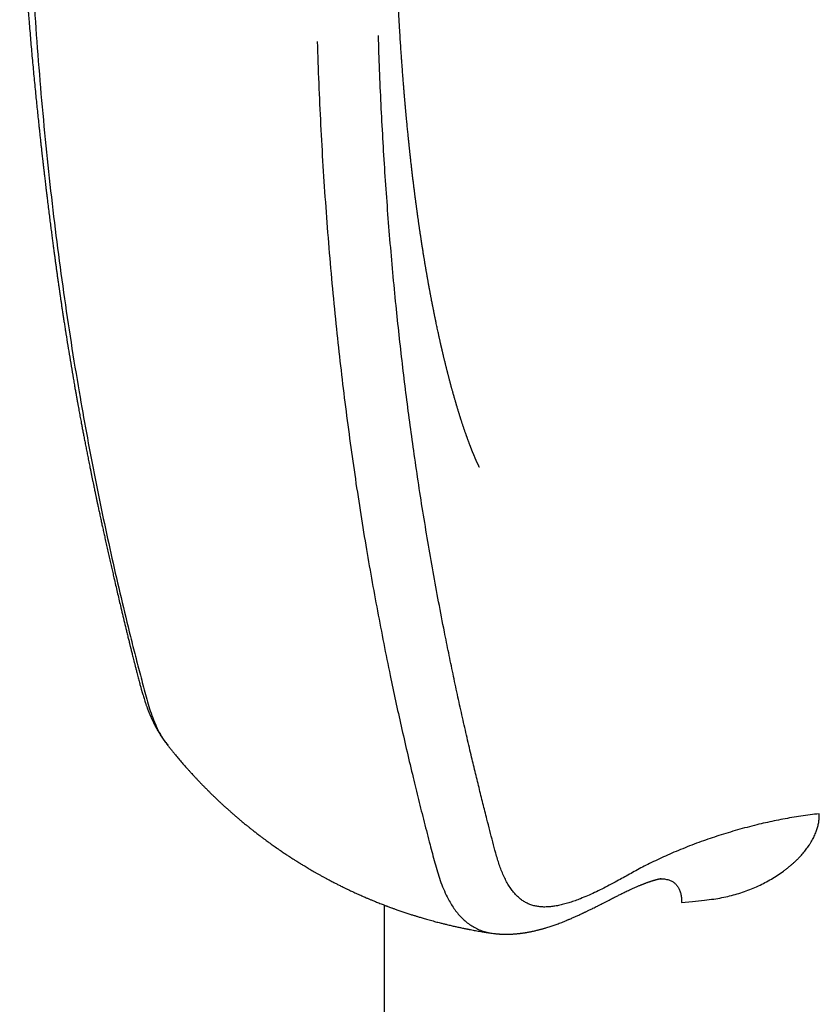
# Model space of a CAD drawing. Header units: millimetres. Extents: x 8 to 384, y 12 to 695.
# Tile 4 of 17: x 313 to 339, y 152 to 184. Entities that reach past the tile are written whole.
import ezdxf

# ---------------------------------------------------------------- set-up
doc = ezdxf.new("R2010")
doc.units = ezdxf.units.MM

msp = doc.modelspace()

# ---------------------------------------------------------------- linework, layer by layer
at = {"color": 7, "linetype": 'Continuous', "lineweight": 30}
for p, q in [((324.851, 155.454), (324.851, 143.38)), ((334.611, 155.535), (334.964, 155.567))]:
    msp.add_line(p, q, dxfattribs=at)
for points, knots in [([(312.903, 189.746), (312.907, 189.618), (312.915, 189.366), (312.929, 188.994), (312.944, 188.635), (312.96, 188.289), (312.976, 187.955), (312.992, 187.633), (313.008, 187.345), (313.023, 187.089), (313.036, 186.863), (313.05, 186.644), (313.063, 186.435), (313.076, 186.235), (313.089, 186.045), (313.101, 185.867), (313.113, 185.701), (313.124, 185.545), (313.135, 185.4), (313.143, 185.284), (313.15, 185.196), (313.155, 185.132), (313.159, 185.073), (313.163, 185.022), (313.166, 184.981), (313.168, 184.951), (313.17, 184.93), (313.171, 184.913), (313.173, 184.891), (313.175, 184.864), (313.178, 184.829), (313.181, 184.788), (313.185, 184.738), (313.19, 184.679), (313.195, 184.611), (313.202, 184.534), (313.208, 184.449), (313.23, 184.189), (313.266, 183.758), (313.319, 183.165), (313.374, 182.58), (313.428, 182.026), (313.482, 181.5), (313.522, 181.114), (313.551, 180.844), (313.568, 180.688), (313.585, 180.536), (313.601, 180.39), (313.615, 180.261), (313.628, 180.148), (313.639, 180.049), (313.648, 179.972), (313.654, 179.915), (313.658, 179.877), (313.663, 179.84), (313.666, 179.807), (313.67, 179.778), (313.672, 179.756), (313.674, 179.739), (313.676, 179.727), (313.677, 179.713), (313.679, 179.694), (313.682, 179.667), (313.686, 179.632), (313.692, 179.588), (313.698, 179.533), (313.705, 179.468), (313.714, 179.394), (313.724, 179.31), (313.735, 179.218), (313.746, 179.119), (313.759, 179.014), (313.772, 178.905), (313.785, 178.793), (313.799, 178.682), (313.817, 178.53), (313.841, 178.338), (313.869, 178.111), (313.896, 177.895), (313.922, 177.69), (313.947, 177.497), (313.97, 177.316), (313.993, 177.146), (314.015, 176.98), (314.035, 176.83), (314.054, 176.691), (314.071, 176.563), (314.089, 176.431), (314.108, 176.296), (314.127, 176.158), (314.147, 176.017), (314.164, 175.895), (314.178, 175.798), (314.188, 175.73), (314.196, 175.672), (314.203, 175.625), (314.208, 175.59), (314.211, 175.565), (314.214, 175.546), (314.217, 175.526), (314.221, 175.5), (314.226, 175.464), (314.233, 175.418), (314.241, 175.362), (314.25, 175.302), (314.259, 175.239), (314.272, 175.151), (314.289, 175.034), (314.311, 174.893), (314.333, 174.748), (314.355, 174.6), (314.379, 174.446), (314.415, 174.214), (314.464, 173.905), (314.526, 173.521), (314.591, 173.131), (314.64, 172.84), (314.673, 172.65), (314.688, 172.564), (314.702, 172.482), (314.716, 172.406), (314.728, 172.337), (314.739, 172.274), (314.749, 172.217), (314.758, 172.169), (314.765, 172.128), (314.771, 172.094), (314.776, 172.065), (314.781, 172.042), (314.784, 172.023), (314.787, 172.008), (314.789, 171.992), (314.793, 171.971), (314.799, 171.942), (314.805, 171.906), (314.813, 171.864), (314.83, 171.771), (314.855, 171.633), (314.889, 171.449), (314.92, 171.282), (314.95, 171.125), (314.977, 170.98), (315.006, 170.828), (315.038, 170.665), (315.07, 170.5), (315.103, 170.333), (315.136, 170.164), (315.171, 169.988), (315.203, 169.827), (315.232, 169.687), (315.256, 169.57), (315.279, 169.457), (315.3, 169.352), (315.32, 169.258), (315.337, 169.175), (315.352, 169.102), (315.366, 169.034), (315.379, 168.972), (315.391, 168.915), (315.401, 168.869), (315.408, 168.834), (315.414, 168.807), (315.419, 168.783), (315.424, 168.759), (315.43, 168.732), (315.438, 168.694), (315.448, 168.644), (315.462, 168.581), (315.477, 168.512), (315.492, 168.439), (315.509, 168.362), (315.526, 168.282), (315.544, 168.199), (315.566, 168.094), (315.594, 167.967), (315.627, 167.815), (315.662, 167.654), (315.7, 167.482), (315.741, 167.299), (315.784, 167.108), (315.827, 166.917), (315.869, 166.729), (315.911, 166.544), (315.953, 166.364), (315.998, 166.165), (316.048, 165.95), (316.102, 165.719), (316.154, 165.494), (316.211, 165.254), (316.272, 164.998), (316.337, 164.728), (316.385, 164.526), (316.418, 164.39), (316.436, 164.316), (316.454, 164.243), (316.471, 164.173), (316.487, 164.108), (316.501, 164.051), (316.513, 164.002), (316.523, 163.964), (316.53, 163.934), (316.537, 163.907), (316.545, 163.876), (316.554, 163.84), (316.565, 163.793), (316.58, 163.735), (316.597, 163.666), (316.616, 163.59), (316.638, 163.504), (316.662, 163.41), (316.688, 163.308), (316.715, 163.199), (316.742, 163.095), (316.767, 162.998), (316.789, 162.913), (316.81, 162.832), (316.829, 162.758), (316.847, 162.691), (316.863, 162.631), (316.878, 162.578), (316.89, 162.532), (316.901, 162.492), (316.909, 162.463), (316.916, 162.441), (316.921, 162.422), (316.928, 162.398), (316.94, 162.356), (316.957, 162.298), (316.981, 162.222), (317.005, 162.146), (317.026, 162.085), (317.042, 162.038), (317.054, 162.003), (317.066, 161.968), (317.078, 161.937), (317.088, 161.91), (317.098, 161.882), (317.109, 161.853), (317.12, 161.825), (317.131, 161.798), (317.142, 161.771), (317.153, 161.743), (317.166, 161.713), (317.179, 161.683), (317.191, 161.653), (317.204, 161.624), (317.216, 161.596), (317.23, 161.567), (317.247, 161.53), (317.266, 161.489), (317.285, 161.449), (317.302, 161.416), (317.315, 161.39), (317.327, 161.365), (317.342, 161.337), (317.359, 161.305), (317.376, 161.274), (317.391, 161.245), (317.407, 161.216), (317.424, 161.186), (317.441, 161.157), (317.456, 161.132), (317.47, 161.109), (317.483, 161.087), (317.498, 161.063), (317.515, 161.035), (317.534, 161.005), (317.553, 160.976), (317.571, 160.949), (317.587, 160.925), (317.605, 160.899), (317.625, 160.87), (317.649, 160.836), (317.675, 160.8), (317.698, 160.77), (317.715, 160.748), (317.73, 160.728), (317.75, 160.702), (317.766, 160.683), (317.775, 160.672)], [0, 0, 0, 0, 0.012263, 0.0241479, 0.0356515, 0.046771, 0.0575037, 0.0678473, 0.0777996, 0.0853435, 0.0926437, 0.0996995, 0.1065006, 0.1129799, 0.1191241, 0.1249324, 0.1302982, 0.1353404, 0.1400585, 0.1444521, 0.1466238, 0.1487064, 0.1506785, 0.1523541, 0.15369, 0.154686, 0.1552691, 0.1557427, 0.1564241, 0.1573253, 0.1584464, 0.1597876, 0.1613488, 0.1633204, 0.1655584, 0.1680629, 0.170834, 0.173853, 0.193547, 0.2129894, 0.2321759, 0.2511503, 0.2677607, 0.2842897, 0.2894673, 0.2946364, 0.2997737, 0.3046278, 0.3091304, 0.3126677, 0.3159531, 0.3189866, 0.3203293, 0.3216161, 0.3228469, 0.3240031, 0.3249635, 0.3257065, 0.3262321, 0.3265745, 0.3269975, 0.3275564, 0.3284938, 0.3296641, 0.3310673, 0.3329446, 0.3351226, 0.3376013, 0.3403804, 0.34346, 0.3468399, 0.3503016, 0.3540261, 0.357801, 0.3615054, 0.3651392, 0.3731356, 0.380768, 0.3880366, 0.3949417, 0.4014836, 0.4075555, 0.4132777, 0.4187243, 0.4243293, 0.4285495, 0.4328905, 0.4373524, 0.4419349, 0.446638, 0.4514614, 0.4563458, 0.4590302, 0.4613563, 0.4633243, 0.4649344, 0.4661868, 0.4669199, 0.467458, 0.4681194, 0.4689991, 0.4700969, 0.4718095, 0.4737693, 0.4758232, 0.4779697, 0.4802089, 0.4848768, 0.4899016, 0.4946892, 0.4997606, 0.5051145, 0.5106136, 0.5236571, 0.5369241, 0.5504121, 0.5641181, 0.5671624, 0.570206, 0.5730794, 0.5757252, 0.5781437, 0.5803351, 0.5822997, 0.5840376, 0.5854051, 0.5865902, 0.5875928, 0.588413, 0.5890509, 0.5895065, 0.5899859, 0.5907279, 0.5917333, 0.5930022, 0.5945257, 0.596138, 0.6027206, 0.6089324, 0.6154598, 0.6203154, 0.6253545, 0.6307156, 0.6364228, 0.6424762, 0.648161, 0.6541211, 0.6603569, 0.6668691, 0.6711043, 0.6753226, 0.6793077, 0.683056, 0.6865675, 0.6893127, 0.6918934, 0.6943094, 0.6965606, 0.6986055, 0.7003361, 0.7014712, 0.7024085, 0.7031986, 0.7040591, 0.7050148, 0.7060658, 0.7080771, 0.7103658, 0.7128655, 0.7154904, 0.7182403, 0.7211155, 0.7241163, 0.727243, 0.7324116, 0.7378935, 0.7436905, 0.7498046, 0.7565802, 0.763623, 0.7705827, 0.7774231, 0.7841441, 0.7907455, 0.797227, 0.8059426, 0.8144295, 0.8226863, 0.8307111, 0.8410719, 0.851097, 0.8607832, 0.8635717, 0.8663302, 0.8690585, 0.8717469, 0.8742028, 0.8763494, 0.8781859, 0.8797115, 0.8806247, 0.8815832, 0.8827463, 0.8841142, 0.8856873, 0.8880287, 0.8906058, 0.8934134, 0.8966784, 0.90021, 0.9040094, 0.908078, 0.9124169, 0.9156825, 0.9189613, 0.9219866, 0.9247489, 0.9272473, 0.9294813, 0.9314501, 0.933195, 0.9346595, 0.9358431, 0.936409, 0.9370242, 0.9378654, 0.9389336, 0.9414711, 0.9440204, 0.9468427, 0.949321, 0.9504034, 0.9517093, 0.952943, 0.9539896, 0.9548877, 0.9558361, 0.9568629, 0.9578837, 0.9588204, 0.9596753, 0.9606744, 0.9618182, 0.9628016, 0.9638558, 0.9649532, 0.9658492, 0.9668129, 0.9681093, 0.9697508, 0.9711996, 0.9723831, 0.9732309, 0.9740378, 0.9750233, 0.9762956, 0.9775062, 0.9784113, 0.9794061, 0.9806475, 0.981704, 0.9826236, 0.9834452, 0.9842057, 0.9850329, 0.9861009, 0.9872706, 0.9884227, 0.9893766, 0.9902659, 0.991187, 0.9922879, 0.9934841, 0.9950855, 0.9964434, 0.9969417, 0.9976886, 0.9987078, 1, 1, 1, 1]), ([(313.182, 189.255), (313.228, 188.079), (313.319, 185.726), (313.569, 182.27), (313.902, 178.873), (314.327, 175.541), (314.809, 172.456), (315.334, 169.608), (315.883, 166.985), (316.337, 165.054), (316.656, 163.781), (316.819, 163.147), (316.987, 162.517), (317.151, 161.885), (317.375, 161.31), (317.58, 160.911), (317.731, 160.736), (317.762, 160.7)], [0, 0, 0, 0, 0.1136562, 0.2272987, 0.3409258, 0.4545385, 0.5681359, 0.6627867, 0.7574267, 0.8520596, 0.8757172, 0.8993742, 0.9230307, 0.9466811, 0.9702928, 0.993884, 1, 1, 1, 1]), ([(327.978, 169.82), (327.978, 169.82), (327.978, 169.819), (327.976, 169.822), (327.973, 169.828), (327.969, 169.836), (327.966, 169.842), (327.963, 169.849), (327.959, 169.856), (327.954, 169.865), (327.95, 169.875), (327.944, 169.886), (327.938, 169.898), (327.932, 169.912), (327.925, 169.927), (327.918, 169.942), (327.911, 169.956), (327.905, 169.97), (327.899, 169.983), (327.893, 169.996), (327.887, 170.01), (327.88, 170.024), (327.874, 170.038), (327.868, 170.051), (327.862, 170.064), (327.856, 170.079), (327.849, 170.094), (327.843, 170.108), (327.836, 170.123), (327.828, 170.142), (327.819, 170.164), (327.808, 170.19), (327.796, 170.218), (327.787, 170.241), (327.779, 170.259), (327.774, 170.272), (327.768, 170.285), (327.763, 170.298), (327.759, 170.309), (327.753, 170.322), (327.747, 170.337), (327.742, 170.352), (327.736, 170.364), (327.731, 170.377), (327.726, 170.391), (327.72, 170.406), (327.714, 170.42), (327.708, 170.436), (327.702, 170.451), (327.696, 170.467), (327.691, 170.481), (327.685, 170.497), (327.677, 170.517), (327.667, 170.542), (327.657, 170.57), (327.647, 170.596), (327.637, 170.623), (327.627, 170.649), (327.617, 170.677), (327.607, 170.704), (327.597, 170.732), (327.588, 170.755), (327.58, 170.778), (327.572, 170.801), (327.564, 170.823), (327.555, 170.847), (327.545, 170.877), (327.531, 170.917), (327.514, 170.965), (327.497, 171.013), (327.481, 171.061), (327.464, 171.11), (327.447, 171.16), (327.432, 171.207), (327.418, 171.249), (327.407, 171.281), (327.397, 171.312), (327.388, 171.342), (327.378, 171.372), (327.368, 171.403), (327.359, 171.433), (327.349, 171.464), (327.34, 171.493), (327.33, 171.523), (327.321, 171.552), (327.311, 171.585), (327.301, 171.615), (327.291, 171.648), (327.282, 171.679), (327.272, 171.71), (327.263, 171.742), (327.253, 171.774), (327.244, 171.804), (327.236, 171.83), (327.229, 171.854), (327.222, 171.877), (327.215, 171.901), (327.208, 171.925), (327.202, 171.948), (327.195, 171.969), (327.187, 171.998), (327.176, 172.036), (327.162, 172.086), (327.146, 172.14), (327.13, 172.196), (327.115, 172.249), (327.102, 172.298), (327.091, 172.338), (327.081, 172.373), (327.072, 172.406), (327.062, 172.441), (327.053, 172.476), (327.044, 172.509), (327.035, 172.541), (327.027, 172.572), (327.019, 172.602), (327.011, 172.634), (327.002, 172.666), (326.994, 172.697), (326.986, 172.728), (326.978, 172.758), (326.97, 172.789), (326.961, 172.824), (326.952, 172.859), (326.944, 172.889), (326.938, 172.911), (326.934, 172.931), (326.929, 172.949), (326.924, 172.97), (326.916, 172.999), (326.907, 173.037), (326.896, 173.081), (326.885, 173.124), (326.874, 173.168), (326.863, 173.214), (326.85, 173.265), (326.838, 173.316), (326.826, 173.364), (326.816, 173.407), (326.806, 173.448), (326.797, 173.488), (326.787, 173.527), (326.778, 173.566), (326.77, 173.601), (326.763, 173.631), (326.757, 173.655), (326.752, 173.678), (326.746, 173.705), (326.739, 173.734), (326.732, 173.765), (326.725, 173.796), (326.718, 173.824), (326.713, 173.849), (326.705, 173.881), (326.696, 173.921), (326.687, 173.965), (326.677, 174.009), (326.667, 174.051), (326.656, 174.101), (326.645, 174.155), (326.63, 174.22), (326.614, 174.294), (326.597, 174.373), (326.581, 174.452), (326.565, 174.525), (326.551, 174.591), (326.54, 174.648), (326.529, 174.698), (326.519, 174.748), (326.509, 174.8), (326.498, 174.853), (326.488, 174.903), (326.478, 174.952), (326.468, 175.001), (326.458, 175.053), (326.448, 175.105), (326.437, 175.16), (326.425, 175.222), (326.413, 175.282), (326.403, 175.337), (326.395, 175.381), (326.387, 175.42), (326.381, 175.455), (326.374, 175.489), (326.367, 175.527), (326.359, 175.572), (326.349, 175.623), (326.34, 175.675), (326.331, 175.721), (326.324, 175.762), (326.317, 175.798), (326.31, 175.836), (326.303, 175.876), (326.296, 175.915), (326.29, 175.952), (326.284, 175.987), (326.278, 176.02), (326.272, 176.051), (326.267, 176.084), (326.26, 176.118), (326.253, 176.159), (326.246, 176.204), (326.237, 176.252), (326.23, 176.297), (326.222, 176.343), (326.214, 176.392), (326.204, 176.448), (326.194, 176.506), (326.185, 176.563), (326.176, 176.614), (326.169, 176.662), (326.161, 176.707), (326.153, 176.757), (326.144, 176.814), (326.134, 176.876), (326.124, 176.94), (326.115, 176.998), (326.105, 177.06), (326.095, 177.126), (326.083, 177.203), (326.07, 177.284), (326.059, 177.361), (326.049, 177.428), (326.041, 177.48), (326.034, 177.525), (326.028, 177.566), (326.022, 177.61), (326.015, 177.653), (326.009, 177.697), (326.003, 177.739), (325.996, 177.784), (325.989, 177.832), (325.982, 177.881), (325.976, 177.929), (325.969, 177.972), (325.964, 178.01), (325.959, 178.044), (325.955, 178.076), (325.951, 178.108), (325.946, 178.141), (325.941, 178.178), (325.935, 178.218), (325.929, 178.263), (325.923, 178.311), (325.916, 178.359), (325.91, 178.405), (325.904, 178.451), (325.898, 178.496), (325.893, 178.536), (325.888, 178.571), (325.884, 178.605), (325.879, 178.638), (325.875, 178.671), (325.87, 178.706), (325.865, 178.746), (325.859, 178.792), (325.852, 178.847), (325.845, 178.908), (325.837, 178.97), (325.83, 179.026), (325.824, 179.076), (325.818, 179.12), (325.814, 179.158), (325.809, 179.198), (325.803, 179.243), (325.797, 179.298), (325.789, 179.36), (325.781, 179.425), (325.774, 179.491), (325.766, 179.556), (325.759, 179.621), (325.751, 179.688), (325.743, 179.759), (325.734, 179.834), (325.726, 179.909), (325.718, 179.98), (325.711, 180.045), (325.704, 180.104), (325.699, 180.153), (325.695, 180.19), (325.692, 180.221), (325.688, 180.252), (325.685, 180.285), (325.681, 180.322), (325.677, 180.361), (325.672, 180.407), (325.667, 180.454), (325.662, 180.505), (325.656, 180.556), (325.651, 180.609), (325.644, 180.674), (325.637, 180.752), (325.627, 180.843), (325.618, 180.937), (325.609, 181.035), (325.599, 181.133), (325.591, 181.223), (325.585, 181.289), (325.58, 181.338), (325.576, 181.377), (325.573, 181.418), (325.569, 181.458), (325.565, 181.499), (325.562, 181.539), (325.558, 181.578), (325.555, 181.612), (325.552, 181.642), (325.55, 181.67), (325.547, 181.701), (325.544, 181.737), (325.54, 181.777), (325.537, 181.821), (325.533, 181.867), (325.529, 181.915), (325.524, 181.964), (325.52, 182.013), (325.516, 182.063), (325.512, 182.106), (325.51, 182.14), (325.508, 182.165), (325.506, 182.185), (325.504, 182.205), (325.503, 182.226), (325.501, 182.249), (325.498, 182.281), (325.495, 182.324), (325.49, 182.381), (325.485, 182.446), (325.48, 182.51), (325.475, 182.566), (325.472, 182.611), (325.469, 182.65), (325.466, 182.684), (325.462, 182.734), (325.457, 182.803), (325.451, 182.892), (325.444, 182.983), (325.438, 183.068), (325.433, 183.14), (325.428, 183.198), (325.425, 183.249), (325.421, 183.308), (325.416, 183.38), (325.41, 183.468), (325.403, 183.564), (325.396, 183.668), (325.385, 183.841), (325.375, 183.997), (325.367, 184.131), (325.364, 184.176), (325.362, 184.216), (325.36, 184.248), (325.359, 184.275), (325.357, 184.294), (325.356, 184.31), (325.355, 184.328), (325.354, 184.353), (325.352, 184.384), (325.35, 184.422), (325.347, 184.467), (325.344, 184.519), (325.341, 184.58), (325.337, 184.653), (325.332, 184.737), (325.327, 184.83), (325.322, 184.932), (325.316, 185.043), (325.31, 185.163), (325.306, 185.246), (325.304, 185.289)], [0, 0, 0, 0, 0.000453, 0.0059749, 0.0112655, 0.0134912, 0.0162185, 0.0184654, 0.0208061, 0.0233003, 0.0258944, 0.028065, 0.0307182, 0.0336496, 0.0360838, 0.0388813, 0.041501, 0.043275, 0.0453372, 0.0473171, 0.0491146, 0.0511211, 0.0532446, 0.0548413, 0.0563606, 0.0584447, 0.060279, 0.061955, 0.0637679, 0.0655817, 0.068487, 0.0716198, 0.0745592, 0.0777012, 0.0790075, 0.080407, 0.081847, 0.083181, 0.0843166, 0.0854884, 0.0872103, 0.0887386, 0.0899438, 0.0911041, 0.0924819, 0.0940745, 0.0954399, 0.0968219, 0.0984629, 0.0999664, 0.1012546, 0.1025733, 0.1042702, 0.1068479, 0.1095788, 0.11184, 0.1141627, 0.1167271, 0.118825, 0.1216821, 0.1236319, 0.1260312, 0.1277554, 0.1295373, 0.1317867, 0.1334507, 0.1354961, 0.1391924, 0.1432606, 0.1472863, 0.1510227, 0.1547717, 0.1589232, 0.1630654, 0.1658943, 0.1686348, 0.1706364, 0.1731483, 0.1753952, 0.1777249, 0.1801169, 0.1823485, 0.184614, 0.1866742, 0.1891965, 0.1911778, 0.193909, 0.1960368, 0.1984781, 0.2005634, 0.2029278, 0.20551, 0.2075675, 0.2094133, 0.2111617, 0.2127089, 0.2144333, 0.2163175, 0.2178504, 0.2192088, 0.220869, 0.2239486, 0.2274236, 0.2313289, 0.2354359, 0.2391417, 0.2422888, 0.2455921, 0.247284, 0.2496981, 0.2523045, 0.2545284, 0.2567252, 0.2591419, 0.2609972, 0.2629495, 0.2653478, 0.2674267, 0.2694525, 0.271599, 0.2735515, 0.2754503, 0.277826, 0.2806375, 0.2824033, 0.2838404, 0.2850026, 0.2862285, 0.2875769, 0.2890033, 0.2919743, 0.2950919, 0.2977869, 0.3004215, 0.3035764, 0.3067743, 0.310521, 0.3134511, 0.3161542, 0.3187729, 0.321371, 0.3238747, 0.3262156, 0.3289612, 0.3306656, 0.3320146, 0.333454, 0.3351722, 0.3370428, 0.3390257, 0.3412353, 0.3428686, 0.3442821, 0.3460457, 0.3490398, 0.3518056, 0.3544211, 0.3572801, 0.3599132, 0.3637824, 0.3674016, 0.3721132, 0.3777832, 0.3821227, 0.3869148, 0.391359, 0.3944497, 0.3975534, 0.4004647, 0.4037157, 0.4072266, 0.4102222, 0.4130243, 0.4161477, 0.4193641, 0.4224345, 0.42577, 0.4294985, 0.4337464, 0.4366762, 0.4394579, 0.4418087, 0.4438445, 0.44585, 0.4478384, 0.4509006, 0.4539507, 0.457027, 0.4603364, 0.4622856, 0.464438, 0.4667888, 0.4692142, 0.4716193, 0.4737298, 0.4759198, 0.4778227, 0.4796923, 0.4815505, 0.4836075, 0.4859034, 0.4887671, 0.4917398, 0.4944579, 0.4968628, 0.4998875, 0.5032058, 0.5067571, 0.5101707, 0.5132963, 0.5159833, 0.5186078, 0.5213745, 0.5247326, 0.5286241, 0.5324337, 0.5359375, 0.5389966, 0.5432264, 0.5476494, 0.5523864, 0.5575704, 0.5611296, 0.5641147, 0.5665915, 0.5689861, 0.5713981, 0.5741489, 0.5765276, 0.5790091, 0.5816025, 0.5843777, 0.5873419, 0.5901152, 0.5926779, 0.5947964, 0.5967361, 0.5985461, 0.6003228, 0.6022478, 0.6043445, 0.6066069, 0.6092499, 0.6121263, 0.6148781, 0.6174921, 0.6199921, 0.6228433, 0.6252261, 0.627031, 0.6288944, 0.6309653, 0.6327381, 0.6346713, 0.6369437, 0.6395837, 0.642592, 0.6464234, 0.6500017, 0.6532125, 0.6560489, 0.6585236, 0.6607133, 0.6626298, 0.6652444, 0.6684342, 0.6719964, 0.6757521, 0.6795418, 0.6832162, 0.686824, 0.6905279, 0.6946152, 0.6989775, 0.7032606, 0.7072458, 0.7109545, 0.7143479, 0.7172279, 0.7191103, 0.7206818, 0.7223921, 0.7244104, 0.7262866, 0.7285098, 0.7310869, 0.7339048, 0.7365216, 0.7395958, 0.7425392, 0.7454398, 0.75054, 0.7555585, 0.7608007, 0.7662962, 0.7719318, 0.7771827, 0.7812744, 0.7831069, 0.7852856, 0.7877118, 0.7899911, 0.7920825, 0.7945367, 0.7966695, 0.7985202, 0.8002089, 0.8016367, 0.8032816, 0.805275, 0.8076172, 0.8100455, 0.8126116, 0.8152422, 0.8179372, 0.8206967, 0.8235207, 0.8261675, 0.8278502, 0.8291797, 0.8302037, 0.8312653, 0.8324322, 0.8337045, 0.8350822, 0.837748, 0.8408441, 0.8444429, 0.8485451, 0.851317, 0.8537934, 0.8558946, 0.8577059, 0.8595639, 0.8641471, 0.8690743, 0.8741228, 0.8792714, 0.8829642, 0.8860741, 0.8887078, 0.8914664, 0.8957878, 0.9005754, 0.9058359, 0.9115702, 0.917543, 0.9342922, 0.9370468, 0.9395612, 0.9417156, 0.9435097, 0.9449433, 0.9460161, 0.9466689, 0.9476316, 0.9489635, 0.9506648, 0.9527357, 0.9551763, 0.957987, 0.961168, 0.9652574, 0.9698317, 0.9748913, 0.9804372, 0.98647, 0.9929906, 1, 1, 1, 1]), ([(339.124, 158.447), (339.023, 158.436), (338.821, 158.413), (338.521, 158.37), (338.224, 158.323), (337.931, 158.27), (337.642, 158.212), (337.356, 158.151), (337.06, 158.081), (336.755, 158.003), (336.44, 157.917), (336.133, 157.827), (335.833, 157.733), (335.541, 157.636), (335.245, 157.532), (334.947, 157.421), (334.649, 157.303), (334.36, 157.184), (334.083, 157.062), (333.816, 156.939), (333.566, 156.818), (333.33, 156.699), (333.11, 156.581), (332.898, 156.462), (332.693, 156.347), (332.473, 156.227), (332.241, 156.103), (331.996, 155.977), (331.757, 155.861), (331.523, 155.755), (331.311, 155.667), (331.12, 155.595), (330.948, 155.536), (330.78, 155.486), (330.616, 155.446), (330.458, 155.415), (330.307, 155.396), (330.163, 155.387), (330.023, 155.389), (329.888, 155.403), (329.759, 155.43), (329.635, 155.469), (329.518, 155.522), (329.407, 155.587), (329.303, 155.664), (329.206, 155.752), (329.115, 155.851), (329.024, 155.968), (328.935, 156.102), (328.848, 156.256), (328.769, 156.42), (328.696, 156.593), (328.629, 156.774), (328.569, 156.963), (328.497, 157.213), (328.416, 157.526), (328.319, 157.898), (328.211, 158.318), (328.093, 158.788), (327.964, 159.309), (327.835, 159.839), (327.698, 160.412), (327.554, 161.029), (327.404, 161.691), (327.256, 162.362), (327.112, 163.04), (326.97, 163.723), (326.812, 164.509), (326.641, 165.397), (326.46, 166.386), (326.287, 167.377), (326.123, 168.369), (325.968, 169.363), (325.825, 170.342), (325.692, 171.304), (325.569, 172.251), (325.453, 173.203), (325.345, 174.16), (325.24, 175.16), (325.139, 176.204), (325.044, 177.294), (324.958, 178.392), (324.88, 179.497), (324.812, 180.608), (324.754, 181.727), (324.703, 182.85), (324.678, 183.604), (324.665, 183.981)], [0, 0, 0, 0, 0.005991, 0.011971, 0.017939, 0.023891, 0.029822, 0.035726, 0.041601, 0.048412, 0.055172, 0.061874, 0.06851, 0.075076, 0.081566, 0.08874, 0.095806, 0.102754, 0.109575, 0.116259, 0.122796, 0.128824, 0.134727, 0.140513, 0.146185, 0.151747, 0.158674, 0.165439, 0.172053, 0.178525, 0.184863, 0.189758, 0.194583, 0.199345, 0.204051, 0.208711, 0.21309, 0.21744, 0.221766, 0.226073, 0.230371, 0.234666, 0.238966, 0.243276, 0.247605, 0.251958, 0.256336, 0.26074, 0.266079, 0.271458, 0.276876, 0.282332, 0.287827, 0.293359, 0.29893, 0.309246, 0.31969, 0.330263, 0.344626, 0.35922, 0.374027, 0.389026, 0.407101, 0.425377, 0.443816, 0.462375, 0.481013, 0.499688, 0.5263, 0.55284, 0.579248, 0.605515, 0.631674, 0.657755, 0.682291, 0.706792, 0.731273, 0.755755, 0.780252, 0.807625, 0.835045, 0.862507, 0.889996, 0.9175, 0.945009, 0.972512, 1, 1, 1, 1]), ([(322.658, 183.785), (322.673, 183.327), (322.704, 182.412), (322.769, 181.049), (322.845, 179.694), (322.936, 178.348), (323.039, 177.009), (323.157, 175.677), (323.285, 174.389), (323.421, 173.146), (323.565, 171.947), (323.72, 170.757), (323.886, 169.579), (324.063, 168.412), (324.247, 167.277), (324.438, 166.173), (324.634, 165.1), (324.839, 164.036), (325.038, 163.054), (325.229, 162.149), (325.413, 161.316), (325.604, 160.478), (325.794, 159.675), (325.982, 158.907), (326.166, 158.172), (326.32, 157.582), (326.437, 157.138), (326.515, 156.841), (326.598, 156.545), (326.69, 156.256), (326.797, 155.978), (326.906, 155.742), (327.013, 155.544), (327.115, 155.381), (327.225, 155.229), (327.346, 155.087), (327.476, 154.958), (327.617, 154.842), (327.768, 154.742), (327.929, 154.658), (328.1, 154.593), (328.271, 154.546), (328.388, 154.529), (328.443, 154.522)], [0, 0, 0, 0, 0.041519, 0.083014, 0.124507, 0.166021, 0.207583, 0.249223, 0.290945, 0.329233, 0.367525, 0.405776, 0.443946, 0.481999, 0.519884, 0.555828, 0.591565, 0.627206, 0.662893, 0.691098, 0.719559, 0.748376, 0.777642, 0.802899, 0.8286, 0.854763, 0.865169, 0.875646, 0.886194, 0.896813, 0.907504, 0.918266, 0.925646, 0.933059, 0.940503, 0.947982, 0.9555, 0.963047, 0.970617, 0.978208, 0.985816, 0.993434, 1, 1, 1, 1]), ([(317.755, 160.695), (317.757, 160.693), (317.766, 160.682), (317.782, 160.662), (317.809, 160.627), (317.841, 160.587), (317.877, 160.542), (317.912, 160.499), (317.947, 160.456), (318.007, 160.383), (318.092, 160.281), (318.201, 160.152), (318.295, 160.045), (318.37, 159.959), (318.427, 159.895), (318.485, 159.831), (318.542, 159.768), (318.601, 159.704), (318.651, 159.65), (318.692, 159.606), (318.723, 159.574), (318.753, 159.541), (318.786, 159.507), (318.819, 159.473), (318.85, 159.441), (318.877, 159.413), (318.903, 159.386), (318.93, 159.358), (318.959, 159.328), (318.987, 159.3), (319.013, 159.274), (319.037, 159.25), (319.063, 159.224), (319.092, 159.195), (319.122, 159.165), (319.149, 159.138), (319.172, 159.115), (319.195, 159.093), (319.22, 159.069), (319.248, 159.042), (319.281, 159.01), (319.314, 158.978), (319.351, 158.942), (319.391, 158.905), (319.433, 158.865), (319.475, 158.826), (319.515, 158.788), (319.571, 158.737), (319.641, 158.673), (319.726, 158.596), (319.809, 158.522), (319.895, 158.447), (319.98, 158.373), (320.053, 158.31), (320.112, 158.261), (320.156, 158.223), (320.203, 158.184), (320.254, 158.143), (320.3, 158.104), (320.34, 158.072), (320.369, 158.049), (320.396, 158.026), (320.426, 158.002), (320.464, 157.972), (320.504, 157.94), (320.546, 157.907), (320.588, 157.874), (320.634, 157.839), (320.683, 157.8), (320.735, 157.761), (320.796, 157.714), (320.867, 157.66), (320.944, 157.603), (321.015, 157.551), (321.081, 157.503), (321.146, 157.456), (321.216, 157.406), (321.285, 157.357), (321.345, 157.316), (321.394, 157.282), (321.437, 157.252), (321.487, 157.218), (321.543, 157.18), (321.6, 157.141), (321.655, 157.105), (321.705, 157.072), (321.755, 157.039), (321.805, 157.007), (321.856, 156.974), (321.903, 156.943), (321.947, 156.916), (321.995, 156.886), (322.049, 156.852), (322.107, 156.816), (322.165, 156.78), (322.227, 156.743), (322.292, 156.703), (322.358, 156.664), (322.422, 156.626), (322.489, 156.587), (322.561, 156.545), (322.641, 156.5), (322.71, 156.461), (322.769, 156.428), (322.814, 156.403), (322.859, 156.378), (322.9, 156.356), (322.935, 156.337), (322.966, 156.32), (323.003, 156.3), (323.051, 156.274), (323.11, 156.243), (323.17, 156.212), (323.225, 156.184), (323.278, 156.157), (323.33, 156.13), (323.384, 156.103), (323.445, 156.072), (323.516, 156.037), (323.596, 155.998), (323.675, 155.96), (323.75, 155.925), (323.821, 155.892), (323.893, 155.858), (323.969, 155.824), (324.046, 155.789), (324.123, 155.755), (324.196, 155.723), (324.258, 155.696), (324.309, 155.674), (324.352, 155.656), (324.395, 155.638), (324.439, 155.619), (324.488, 155.599), (324.543, 155.576), (324.607, 155.55), (324.68, 155.521), (324.75, 155.493), (324.814, 155.469), (324.865, 155.449), (324.907, 155.433), (324.943, 155.419), (324.984, 155.404), (325.033, 155.386), (325.086, 155.366), (325.132, 155.349), (325.175, 155.334), (325.221, 155.317), (325.274, 155.298), (325.334, 155.277), (325.399, 155.255), (325.468, 155.231), (325.536, 155.208), (325.602, 155.186), (325.665, 155.165), (325.725, 155.146), (325.781, 155.128), (325.831, 155.112), (325.879, 155.097), (325.927, 155.083), (325.979, 155.067), (326.037, 155.049), (326.102, 155.03), (326.172, 155.009), (326.249, 154.987), (326.331, 154.964), (326.416, 154.941), (326.5, 154.918), (326.58, 154.897), (326.653, 154.878), (326.717, 154.861), (326.776, 154.846), (326.83, 154.833), (326.887, 154.819), (326.95, 154.804), (327.038, 154.783), (327.147, 154.758), (327.271, 154.731), (327.374, 154.709), (327.452, 154.693), (327.504, 154.682), (327.546, 154.674), (327.575, 154.668), (327.595, 154.664), (327.61, 154.661), (327.63, 154.657), (327.655, 154.652), (327.702, 154.643), (327.769, 154.63), (327.854, 154.615), (327.939, 154.6), (328.011, 154.587), (328.07, 154.578), (328.115, 154.57), (328.157, 154.563), (328.198, 154.557), (328.237, 154.551), (328.278, 154.544), (328.326, 154.537), (328.366, 154.531), (328.39, 154.527), (328.395, 154.527)], [0, 0, 0, 0, 0.00059, 0.003369, 0.006261, 0.010948, 0.015642, 0.019917, 0.024287, 0.028902, 0.042256, 0.055783, 0.069269, 0.076069, 0.082811, 0.089648, 0.096569, 0.103216, 0.1103, 0.114059, 0.1175, 0.120824, 0.124577, 0.128702, 0.132262, 0.135117, 0.137871, 0.141078, 0.144452, 0.147755, 0.150597, 0.15304, 0.155836, 0.159202, 0.162894, 0.165839, 0.168303, 0.170576, 0.173304, 0.176512, 0.179863, 0.184084, 0.187594, 0.191945, 0.196902, 0.201354, 0.205432, 0.209987, 0.219403, 0.227854, 0.237071, 0.245663, 0.254796, 0.263733, 0.268329, 0.272812, 0.277586, 0.282796, 0.288227, 0.291828, 0.294714, 0.297155, 0.300161, 0.303815, 0.308415, 0.312435, 0.316373, 0.321001, 0.326037, 0.331229, 0.33635, 0.344067, 0.352407, 0.359007, 0.364637, 0.371696, 0.37814, 0.384872, 0.391706, 0.395222, 0.399019, 0.40404, 0.409543, 0.415087, 0.42027, 0.42496, 0.429345, 0.434272, 0.439198, 0.443635, 0.447581, 0.451311, 0.457024, 0.462648, 0.467512, 0.473071, 0.479828, 0.48565, 0.491119, 0.49742, 0.503999, 0.51104, 0.519021, 0.522917, 0.527004, 0.531224, 0.534987, 0.538137, 0.54069, 0.543283, 0.548085, 0.553725, 0.55914, 0.564003, 0.568537, 0.573166, 0.577902, 0.582762, 0.58947, 0.596594, 0.603924, 0.610402, 0.616316, 0.622702, 0.629211, 0.636161, 0.642943, 0.649334, 0.655171, 0.658936, 0.662578, 0.666263, 0.669992, 0.674069, 0.678833, 0.684351, 0.690569, 0.697412, 0.702502, 0.706848, 0.710449, 0.713321, 0.715934, 0.720954, 0.725916, 0.729321, 0.732894, 0.736704, 0.741117, 0.746187, 0.751908, 0.757672, 0.763614, 0.769165, 0.774458, 0.779508, 0.784131, 0.788497, 0.792148, 0.796131, 0.800518, 0.805308, 0.810628, 0.816718, 0.822983, 0.829898, 0.837031, 0.844077, 0.850852, 0.856907, 0.86222, 0.866936, 0.871375, 0.875748, 0.880957, 0.887114, 0.897614, 0.90785, 0.917812, 0.922896, 0.927193, 0.930632, 0.933212, 0.934394, 0.935478, 0.937057, 0.939157, 0.941779, 0.948668, 0.955628, 0.962612, 0.969591, 0.973423, 0.977093, 0.9806, 0.983944, 0.987126, 0.990202, 0.993896, 0.998927, 1, 1, 1, 1]), ([(335.67, 155.651), (335.757, 155.665), (335.929, 155.693), (336.182, 155.749), (336.429, 155.816), (336.669, 155.893), (336.901, 155.981), (337.126, 156.078), (337.344, 156.186), (337.555, 156.304), (337.757, 156.43), (337.917, 156.542), (338.037, 156.631), (338.119, 156.696), (338.198, 156.762), (338.274, 156.828), (338.346, 156.895), (338.416, 156.962), (338.5, 157.048), (338.595, 157.154), (338.698, 157.282), (338.777, 157.393), (338.837, 157.486), (338.882, 157.561), (338.923, 157.636), (338.96, 157.711), (338.993, 157.786), (339.023, 157.86), (339.055, 157.952), (339.086, 158.063), (339.111, 158.192), (339.125, 158.32), (339.124, 158.405), (339.124, 158.447)], [0, 0, 0, 0, 0.052545, 0.104271, 0.155267, 0.205626, 0.255445, 0.304823, 0.353863, 0.40267, 0.451349, 0.500008, 0.521915, 0.543445, 0.564609, 0.58542, 0.60589, 0.626033, 0.645863, 0.68145, 0.716131, 0.750011, 0.769329, 0.78832, 0.807008, 0.825416, 0.843569, 0.861492, 0.879213, 0.909817, 0.940042, 0.970048, 1, 1, 1, 1]), ([(328.442, 154.521), (328.455, 154.519), (328.479, 154.516), (328.511, 154.513), (328.535, 154.51), (328.555, 154.508), (328.573, 154.507), (328.591, 154.505), (328.611, 154.504), (328.643, 154.502), (328.687, 154.499), (328.74, 154.497), (328.791, 154.496), (328.838, 154.495), (328.882, 154.495), (328.926, 154.496), (328.974, 154.497), (329.022, 154.499), (329.069, 154.502), (329.11, 154.504), (329.147, 154.507), (329.184, 154.51), (329.226, 154.514), (329.269, 154.519), (329.31, 154.523), (329.345, 154.528), (329.379, 154.532), (329.416, 154.537), (329.455, 154.543), (329.492, 154.549), (329.523, 154.554), (329.551, 154.559), (329.578, 154.564), (329.607, 154.569), (329.64, 154.576), (329.677, 154.583), (329.716, 154.591), (329.759, 154.601), (329.805, 154.611), (329.854, 154.623), (329.904, 154.635), (329.951, 154.647), (329.993, 154.658), (330.029, 154.668), (330.061, 154.677), (330.096, 154.687), (330.138, 154.699), (330.195, 154.716), (330.261, 154.737), (330.333, 154.76), (330.398, 154.783), (330.462, 154.805), (330.528, 154.829), (330.601, 154.856), (330.669, 154.882), (330.73, 154.905), (330.78, 154.926), (330.827, 154.945), (330.867, 154.961), (330.906, 154.978), (330.948, 154.995), (330.998, 155.017), (331.051, 155.04), (331.105, 155.064), (331.157, 155.088), (331.212, 155.112), (331.266, 155.137), (331.318, 155.162), (331.363, 155.183), (331.399, 155.2), (331.428, 155.213), (331.452, 155.225), (331.479, 155.238), (331.511, 155.254), (331.549, 155.272), (331.593, 155.294), (331.645, 155.319), (331.705, 155.349), (331.774, 155.383), (331.849, 155.421), (331.928, 155.46), (332.014, 155.504), (332.102, 155.549), (332.189, 155.594), (332.27, 155.635), (332.343, 155.672), (332.407, 155.706), (332.463, 155.734), (332.514, 155.76), (332.566, 155.786), (332.624, 155.816), (332.689, 155.848), (332.758, 155.882), (332.829, 155.917), (332.902, 155.951), (332.977, 155.986), (333.055, 156.021), (333.122, 156.05), (333.178, 156.074), (333.22, 156.091), (333.257, 156.106), (333.29, 156.119), (333.318, 156.131), (333.345, 156.142), (333.374, 156.153), (333.403, 156.164), (333.434, 156.176), (333.462, 156.186), (333.491, 156.196), (333.517, 156.206), (333.541, 156.214), (333.56, 156.22), (333.576, 156.226), (333.595, 156.232), (333.617, 156.24), (333.641, 156.247), (333.663, 156.254), (333.684, 156.261), (333.705, 156.267), (333.725, 156.273), (333.743, 156.278), (333.758, 156.282), (333.774, 156.287), (333.791, 156.291), (333.808, 156.296), (333.824, 156.3), (333.838, 156.303), (333.854, 156.307), (333.871, 156.311), (333.886, 156.314), (333.9, 156.317), (333.911, 156.319), (333.922, 156.322), (333.932, 156.323), (333.937, 156.324), (333.937, 156.324), (333.937, 156.324)], [0, 0, 0, 0, 0.0059026, 0.0105595, 0.0139748, 0.0165991, 0.0192503, 0.0219458, 0.0247813, 0.0279805, 0.0357884, 0.0440713, 0.0515604, 0.0583134, 0.0646405, 0.0708938, 0.0779425, 0.0858672, 0.092658, 0.0988179, 0.1040562, 0.1092106, 0.1154501, 0.122879, 0.1289611, 0.1340652, 0.1387422, 0.1440734, 0.1510407, 0.156795, 0.1613281, 0.1654326, 0.1694696, 0.1739407, 0.1791574, 0.1844798, 0.191063, 0.1973159, 0.2046018, 0.2129501, 0.2203062, 0.2281689, 0.2351262, 0.2406861, 0.2448871, 0.2505235, 0.2573797, 0.265375, 0.2779087, 0.2896307, 0.3001904, 0.3098942, 0.3207489, 0.3329077, 0.3459812, 0.3544594, 0.3631936, 0.3711088, 0.3778331, 0.3833753, 0.390603, 0.3991316, 0.4088894, 0.4176471, 0.4266662, 0.4359449, 0.4454816, 0.4548225, 0.4626441, 0.4688699, 0.4735077, 0.4772291, 0.4818601, 0.4875946, 0.4944286, 0.5023567, 0.5113726, 0.5224145, 0.5347257, 0.548294, 0.5630399, 0.577465, 0.5949438, 0.6108406, 0.6251753, 0.6388234, 0.650723, 0.6608924, 0.6698238, 0.6792602, 0.6906039, 0.7033211, 0.7173048, 0.7314218, 0.7457321, 0.7607409, 0.7763494, 0.7920805, 0.8010794, 0.8096638, 0.8170759, 0.8233132, 0.8291301, 0.8339168, 0.8389006, 0.844524, 0.8511596, 0.8587959, 0.8645663, 0.8704943, 0.8759932, 0.8800266, 0.8829068, 0.886842, 0.8922275, 0.8982, 0.9031847, 0.9076681, 0.9128952, 0.9182788, 0.9225307, 0.9265065, 0.9304339, 0.9350572, 0.9405195, 0.9450942, 0.948848, 0.9535543, 0.9599828, 0.9658008, 0.9706223, 0.975451, 0.9811286, 0.9888539, 0.9963351, 1, 1, 1, 1]), ([(333.895, 156.316), (333.946, 156.315), (334.048, 156.312), (334.178, 156.284), (334.287, 156.24), (334.374, 156.184), (334.449, 156.112), (334.51, 156.022), (334.556, 155.917), (334.588, 155.8), (334.607, 155.673), (334.61, 155.581), (334.611, 155.535)], [0, 0, 0, 0, 0.128207, 0.258602, 0.35471, 0.449584, 0.543211, 0.635776, 0.727657, 0.818942, 0.909652, 1, 1, 1, 1]), ([(334.964, 155.567), (335.095, 155.581), (335.33, 155.605), (335.566, 155.637), (335.67, 155.651)], [0, 0, 0, 0, 0.559977, 1, 1, 1, 1])]:
    msp.add_open_spline(points, degree=3, knots=knots, dxfattribs=at)

doc.saveas('drawing.dxf')
